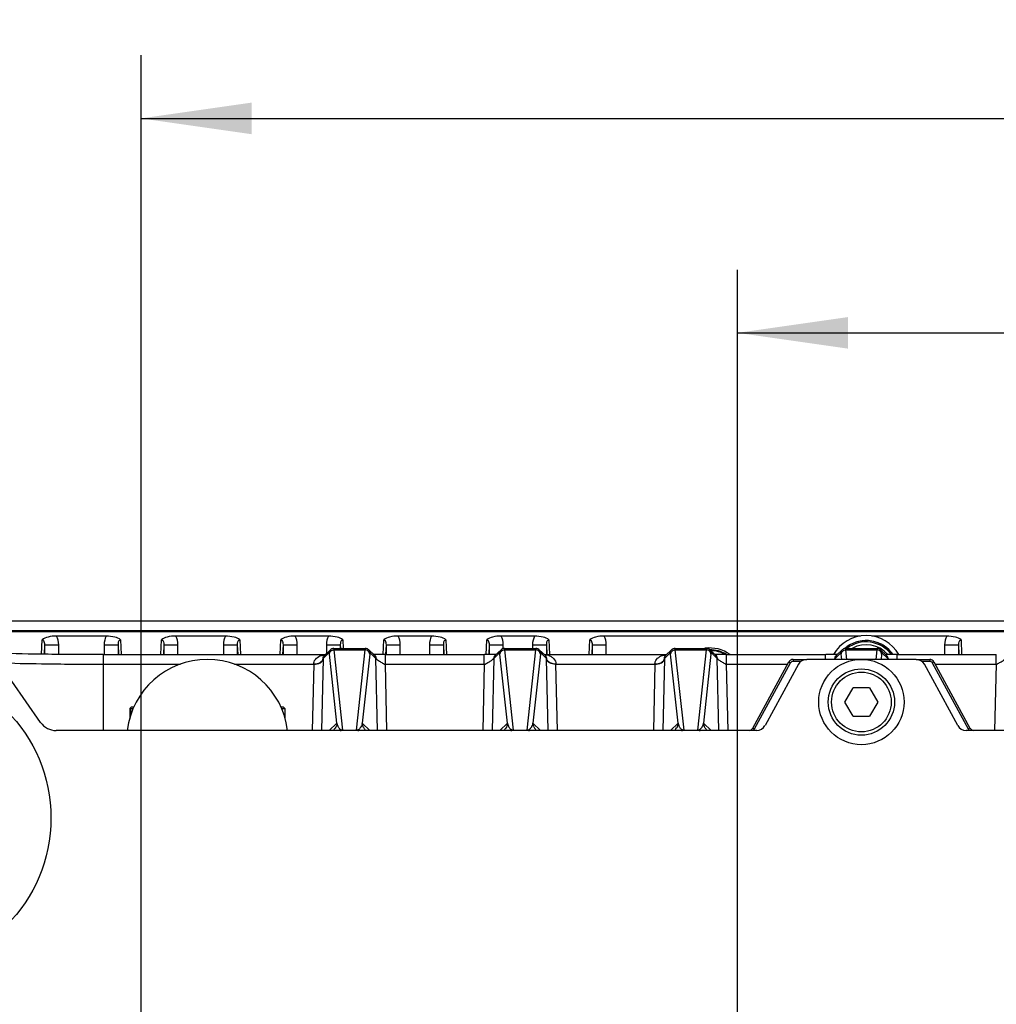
# Paper-space layout 'DRW0010_1_2' of a CAD drawing. Header units: millimetres. Extents: x 0 to 420, y 0 to 297.
# Tile 66 of 171: x 72 to 103, y 242 to 273. Entities that reach past the tile are written whole.
import ezdxf

# ---------------------------------------------------------------- set-up
doc = ezdxf.new("R2010")
doc.units = ezdxf.units.MM
doc.header["$LTSCALE"] = 23.1
doc.layers.get('0').update_dxf_attribs({"linetype": 'CONTINUOUS'})
doc.layers.add('02___PRT_ALL_AXES', color=7, linetype='CONTINUOUS')
doc.layers.add('DIM_PILOTEES', color=7, linetype='CONTINUOUS')
doc.styles.get("Standard").update_dxf_attribs({"font": 'txt', "width": 0.7})
doc.dimstyles.new('DIMSTYLE_1', dxfattribs={"dimtxt": 2.5, "dimasz": 3.5, "dimexe": 2, "dimexo": 0, "dimtad": 1, "dimlfac": 3.333333, "dimdsep": 46, "dimtxsty": 'Standard', "dimblk": '_FILLED', "dimblk1": '_FILLED', "dimblk2": '_FILLED', "dimcen": 0.09, "dimazin": 2, "dimtp": 0.5, "dimtm": 0.5, "dimtfac": 1, "dimtofl": 0, "dimtmove": 0, "dimatfit": 3, "dimldrblk": '_FILLED', "dimfxl": 0, "dimtolj": 1, "dimarcsym": 0})

# ---------------------------------------------------------------- blocks, each defined once
blk = doc.blocks.new('_FILLED')
at = {"color": 0, "linetype": 'ByBlock'}
blk.add_solid([(0, 0), (-1, 0.1429), (-1, -0.1429)], dxfattribs=at)
blk = doc.blocks.new('*D20')
at = {"layer": 'DIM_PILOTEES', "color": 2, "linetype": 'Continuous'}
for p, q in [((94.941, 231.727), (94.941, 265.374)), ((135.181, 231.727), (135.181, 265.374)), ((94.941, 263.374), (115.061, 263.374)), ((135.181, 263.374), (115.061, 263.374))]:
    blk.add_line(p, q, dxfattribs=at)
at = {"layer": 'DIM_PILOTEES', "color": 2, "linetype": 'Continuous', "xscale": 3.5, "yscale": 3.5, "zscale": 3.5, "rotation": 180}
blk.add_blockref('_FILLED', (94.941, 263.374), dxfattribs=at)
at = {"layer": 'DIM_PILOTEES', "color": 2, "linetype": 'Continuous', "xscale": 3.5, "yscale": 3.5, "zscale": 3.5}
blk.add_blockref('_FILLED', (135.181, 263.374), dxfattribs=at)
at = {"layer": 'DIM_PILOTEES', "color": 2, "linetype": 'Continuous', "insert": (115.061, 266.499), "char_height": 2.5, "width": 14.73214, "attachment_point": 2, "line_spacing_factor": 0.9}
blk.add_mtext('{\\ftxt;\\W0.0001;\\H0.0001;\\~}{\\ftxt;\\W3.9285714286;\\H2.5; }{\\ftxt;\\W0.0001;\\H0.0001;\\~}', dxfattribs=at)
blk = doc.blocks.new('*D21')
at = {"layer": 'DIM_PILOTEES', "color": 2, "linetype": 'Continuous'}
for p, q in [((76.061, 212.847), (76.061, 272.163)), ((154.061, 212.847), (154.061, 272.163)), ((76.061, 270.163), (115.061, 270.163)), ((154.061, 270.163), (115.061, 270.163))]:
    blk.add_line(p, q, dxfattribs=at)
at = {"layer": 'DIM_PILOTEES', "color": 2, "linetype": 'Continuous', "xscale": 3.5, "yscale": 3.5, "zscale": 3.5, "rotation": 180}
blk.add_blockref('_FILLED', (76.061, 270.163), dxfattribs=at)
at = {"layer": 'DIM_PILOTEES', "color": 2, "linetype": 'Continuous', "xscale": 3.5, "yscale": 3.5, "zscale": 3.5}
blk.add_blockref('_FILLED', (154.061, 270.163), dxfattribs=at)
at = {"layer": 'DIM_PILOTEES', "color": 2, "linetype": 'Continuous', "insert": (115.061, 273.288), "char_height": 2.5, "width": 8.83929, "attachment_point": 2, "line_spacing_factor": 0.9}
blk.add_mtext('{\\ftxt;\\W0.0001;\\H0.0001;\\~}{\\ftxt;\\W2.3571428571;\\H2.5; }{\\ftxt;\\W0.0001;\\H0.0001;\\~}', dxfattribs=at)

psp = doc.layouts.new('DRW0010_1_2')

# ---------------------------------------------------------------- linework, layer by layer
at = {"color": 7, "linetype": 'Continuous'}
for p, q in [((172.6523, 254.2467), (57.4707, 254.2492)), ((165.6019, 253.9118), (64.5211, 253.914)), ((165.6009, 253.9373), (64.5221, 253.9395)), ((74.9586, 253.7755), (73.3894, 253.7755)), ((78.7336, 253.7754), (77.1644, 253.7755)), ((81.9946, 253.7753), (80.9394, 253.7754)), ((85.2556, 253.7753), (84.2004, 253.7753)), ((88.5166, 253.7752), (87.4614, 253.7752)), ((98.835, 253.775), (90.7224, 253.7752)), ((101.5606, 253.7749), (99.188, 253.775)), ((72.9151, 253.2006), (72.9332, 253.6572)), ((73.0046, 253.5002), (72.9927, 253.1995)), ((73.0046, 253.5002), (73.0046, 253.1994)), ((73.4546, 253.1945), (73.4546, 253.4993)), ((74.8934, 253.4993), (74.8934, 253.1882)), ((74.8934, 253.4993), (75.3434, 253.4993)), ((75.3557, 253.1882), (75.3434, 253.4993)), ((75.3434, 253.1882), (75.3434, 253.4993)), ((75.4135, 253.6572), (75.4321, 253.1882)), ((76.6909, 253.1882), (76.7095, 253.6572)), ((76.7796, 253.4993), (76.7673, 253.1882)), ((76.7796, 253.4993), (76.7796, 253.1882)), ((76.7796, 253.4993), (77.2296, 253.4992)), ((77.2296, 253.1882), (77.2296, 253.4992)), ((78.6684, 253.4992), (78.6684, 253.1882)), ((78.6684, 253.4992), (79.1184, 253.4992)), ((79.1307, 253.1882), (79.1184, 253.4992)), ((79.1184, 253.1882), (79.1184, 253.4992)), ((79.1885, 253.6571), (79.2071, 253.1882)), ((80.4646, 253.1882), (80.4832, 253.6571)), ((80.5546, 253.4985), (80.5423, 253.1882)), ((80.5546, 253.4985), (80.5546, 253.1882)), ((81.0046, 253.1882), (81.0046, 253.4992)), ((81.9294, 253.4991), (81.9294, 253.2225)), ((81.9294, 253.4991), (82.3794, 253.4991)), ((82.3839, 253.3857), (82.3794, 253.4991)), ((82.3794, 253.3857), (82.3794, 253.4991)), ((82.4495, 253.657), (82.4603, 253.3857)), ((83.7257, 253.1909), (83.7442, 253.657)), ((83.8156, 253.4994), (83.8033, 253.1879)), ((83.8156, 253.4994), (83.8156, 253.1882)), ((84.2656, 253.1882), (84.2656, 253.4991)), ((85.1904, 253.4991), (85.1904, 253.1882)), ((85.1904, 253.4991), (85.6404, 253.4991)), ((85.6527, 253.1882), (85.6404, 253.4991)), ((85.6404, 253.1882), (85.6404, 253.4991)), ((85.7105, 253.657), (85.7291, 253.1882)), ((86.9865, 253.1861), (87.0052, 253.6569)), ((87.0766, 253.4993), (87.0643, 253.1897)), ((87.0766, 253.4993), (87.0766, 253.1897)), ((87.3568, 253.4982), (87.5266, 253.499)), ((87.357, 253.4982), (87.5266, 253.499)), ((87.5266, 253.3857), (87.5266, 253.499)), ((88.4514, 253.499), (88.4514, 253.3857)), ((88.4514, 253.499), (88.9014, 253.499)), ((88.9014, 253.1882), (88.9014, 253.499)), ((88.9135, 253.1933), (88.9014, 253.499)), ((88.9715, 253.6569), (88.9901, 253.1882)), ((90.2476, 253.1882), (90.2662, 253.6568)), ((90.3376, 253.4987), (90.3253, 253.1882)), ((90.3376, 253.4987), (90.3376, 253.1882)), ((90.7876, 253.1882), (90.7876, 253.499)), ((101.4954, 253.4987), (101.4954, 253.1882)), ((101.4954, 253.4987), (101.9454, 253.4987)), ((101.9577, 253.1882), (101.9454, 253.4987)), ((101.9454, 253.1882), (101.9454, 253.4987)), ((102.0155, 253.6566), (102.0341, 253.1882)), ((74.8608, 253.1882), (74.8608, 250.7861)), ((74.8608, 253.1882), (81.8936, 253.1882)), ((82.0093, 253.2412), (81.8267, 253.0664)), ((81.8598, 253.1557), (81.8633, 253.1591)), ((82.0554, 253.3431), (81.8633, 253.1591)), ((82.258, 251.0165), (82.0222, 253.2005)), ((82.1611, 253.3857), (83.1605, 253.3857)), ((82.447, 250.7947), (82.172, 253.3418)), ((82.172, 253.3418), (83.1496, 253.3418)), ((83.1496, 253.3418), (82.8747, 250.7947)), ((83.2994, 253.2005), (83.0636, 251.0165)), ((83.1516, 253.3584), (83.1496, 253.3418)), ((83.4488, 253.1683), (83.266, 253.3432)), ((83.4949, 253.0664), (83.3123, 253.2412)), ((83.4901, 253.192), (83.462, 253.1928)), ((83.5205, 253.1913), (83.4901, 253.192)), ((83.795, 252.8842), (83.7949, 253.1882)), ((83.7949, 253.1882), (86.9267, 253.1882)), ((86.9267, 252.8842), (86.9267, 253.1882)), ((87.1559, 253.1903), (87.1109, 253.1894)), ((87.2222, 253.1918), (87.1559, 253.1903)), ((87.4093, 253.2412), (87.2267, 253.0664)), ((87.4554, 253.3431), (87.2728, 253.1683)), ((87.658, 251.0165), (87.4222, 253.2005)), ((87.5611, 253.3857), (88.5605, 253.3857)), ((87.847, 250.7947), (87.572, 253.3418)), ((87.572, 253.3418), (88.5496, 253.3418)), ((88.5496, 253.3418), (88.2747, 250.7947)), ((88.6994, 253.2005), (88.4636, 251.0165)), ((88.5516, 253.3584), (88.5496, 253.3418)), ((88.8584, 253.1591), (88.666, 253.3432)), ((88.8949, 253.0664), (88.7123, 253.2412)), ((88.828, 253.1882), (92.6936, 253.1882)), ((88.8584, 253.1591), (88.862, 253.1555)), ((92.8093, 253.2412), (92.6267, 253.0664)), ((92.6598, 253.1557), (92.6633, 253.1591)), ((92.8554, 253.3431), (92.6633, 253.1591)), ((93.058, 251.0165), (92.8222, 253.2005)), ((92.9611, 253.3857), (93.9605, 253.3857)), ((93.247, 250.7947), (92.972, 253.3418)), ((92.972, 253.3418), (93.9496, 253.3418)), ((93.9496, 253.3418), (93.6747, 250.7947)), ((94.0994, 253.2005), (93.8636, 251.0165)), ((93.9516, 253.3584), (93.9496, 253.3418)), ((94.2488, 253.1683), (94.066, 253.3432)), ((94.2949, 253.0664), (94.1123, 253.2412)), ((94.2901, 253.192), (94.262, 253.1928)), ((94.3205, 253.1913), (94.2901, 253.192)), ((94.595, 252.8842), (94.5949, 253.1882)), ((94.5949, 253.1882), (97.7267, 253.1882)), ((97.7267, 253.0371), (97.7267, 253.1882)), ((97.9559, 253.1903), (97.9109, 253.1894)), ((98.0222, 253.1918), (97.9559, 253.1903)), ((98.2093, 253.2412), (98.0267, 253.0664)), ((98.2554, 253.3431), (98.0728, 253.1683)), ((98.2399, 253.0371), (98.2222, 253.2005)), ((98.3611, 253.3857), (99.3605, 253.3857)), ((98.4049, 253.0371), (98.372, 253.3418)), ((98.372, 253.3418), (99.3496, 253.3418)), ((99.3496, 253.3418), (99.3167, 253.0371)), ((99.3516, 253.3584), (99.3496, 253.3418)), ((99.6488, 253.1683), (99.466, 253.3432)), ((99.4994, 253.2005), (99.4818, 253.0371)), ((99.6949, 253.0664), (99.5123, 253.2412)), ((99.6901, 253.192), (99.662, 253.1928)), ((99.7205, 253.1913), (99.6901, 253.192)), ((99.995, 253.0371), (99.9949, 253.1882)), ((99.9949, 253.1882), (103.1267, 253.1882)), ((103.1267, 252.8842), (103.1267, 253.1882)), ((74.8608, 252.8842), (77.3069, 252.8842)), ((79.0147, 252.8842), (81.5267, 252.8842)), ((81.5267, 252.8842), (81.4758, 250.7861)), ((81.5271, 252.8962), (81.5267, 252.8842)), ((81.8263, 253.0496), (81.7714, 250.7861)), ((81.8267, 253.0664), (81.8263, 253.0496)), ((83.5503, 250.7855), (83.4949, 253.0664)), ((83.8458, 250.7861), (83.795, 252.8842)), ((83.795, 252.8842), (86.9267, 252.8842)), ((86.9267, 252.8842), (86.8758, 250.7861)), ((87.2267, 253.0664), (87.1714, 250.7861)), ((88.8953, 253.0496), (88.8949, 253.0664)), ((88.9502, 250.7862), (88.8953, 253.0496)), ((89.195, 252.8842), (89.1946, 252.8962)), ((89.2458, 250.7861), (89.195, 252.8842)), ((89.195, 252.8842), (92.3267, 252.8842)), ((92.3267, 252.8842), (92.2758, 250.7861)), ((92.3271, 252.8962), (92.3267, 252.8842)), ((92.6263, 253.0496), (92.5714, 250.7861)), ((92.6267, 253.0664), (92.6263, 253.0496)), ((94.3502, 250.7861), (94.2949, 253.0664)), ((94.6458, 250.7861), (94.595, 252.8842)), ((94.595, 252.8842), (96.5274, 252.8842)), ((95.4248, 250.8628), (96.5682, 252.959)), ((95.4774, 250.834), (96.6208, 252.9302)), ((96.5682, 252.959), (96.6208, 252.9302)), ((96.6999, 253.0371), (96.6999, 252.9771)), ((96.6999, 253.0371), (97.1306, 253.0371)), ((96.6999, 252.9771), (96.9506, 252.9771)), ((98.0267, 253.0664), (98.026, 253.0371)), ((99.6956, 253.0371), (99.6949, 253.0664)), ((100.591, 253.0371), (101.0218, 253.0371)), ((100.771, 252.9771), (101.0218, 252.9771)), ((101.0218, 253.0371), (101.0218, 252.9771)), ((101.1535, 252.959), (101.1008, 252.9302)), ((101.1008, 252.9302), (102.2441, 250.834)), ((101.1535, 252.959), (102.2968, 250.8628)), ((101.1942, 252.8842), (103.1267, 252.8842)), ((103.1267, 252.8842), (103.0758, 250.7861)), ((98.3412, 251.6871), (98.601, 252.1371)), ((99.1206, 252.1371), (98.601, 252.1371)), ((99.1206, 252.1371), (99.3804, 251.6871)), ((98.601, 251.2371), (98.3412, 251.6871)), ((99.3804, 251.6871), (99.1206, 251.2371)), ((75.718, 251.4921), (75.7041, 251.4771)), ((75.7041, 251.4771), (75.7041, 251.1578)), ((75.764, 251.5371), (75.718, 251.4921)), ((75.7318, 251.4771), (75.718, 251.4921)), ((75.7318, 251.4771), (75.7318, 251.2517)), ((75.7318, 251.4771), (75.8137, 251.4771)), ((75.764, 251.5371), (75.8418, 251.5371)), ((80.4798, 251.5371), (80.5576, 251.5371)), ((80.5079, 251.4771), (80.6175, 251.4771)), ((80.5576, 251.5371), (80.6037, 251.4921)), ((80.6037, 251.4921), (80.6175, 251.4771)), ((80.6175, 251.4771), (80.6175, 251.1578)), ((98.601, 251.2371), (99.1206, 251.2371)), ((82.0173, 250.7861), (82.258, 251.0165)), ((83.0636, 251.0165), (83.3043, 250.7861)), ((87.4173, 250.7861), (87.658, 251.0165)), ((88.4636, 251.0165), (88.7043, 250.7861)), ((92.8173, 250.7861), (93.058, 251.0165)), ((93.8636, 251.0165), (94.1043, 250.7861)), ((82.4007, 250.7904), (82.4271, 250.7934)), ((82.447, 250.7947), (82.447, 250.7861)), ((82.447, 250.7947), (82.8747, 250.7947)), ((82.8747, 250.7947), (82.8747, 250.7861)), ((87.5659, 250.8129), (87.5658, 250.8129)), ((87.8007, 250.7904), (87.8271, 250.7934)), ((87.847, 250.7947), (87.847, 250.7861)), ((87.847, 250.7947), (88.2747, 250.7947)), ((88.2747, 250.7947), (88.2747, 250.7861)), ((93.2007, 250.7904), (93.2271, 250.7934)), ((93.247, 250.7947), (93.247, 250.7861)), ((93.247, 250.7947), (93.6747, 250.7947)), ((93.6747, 250.7947), (93.6747, 250.7861)), ((95.4248, 250.8628), (95.4774, 250.834)), ((102.2968, 250.8628), (102.2441, 250.834))]:
    psp.add_line(p, q, dxfattribs=at)
at = {"color": 3, "linetype": 'Continuous'}
for p, q in [((72.8817, 251.0421), (71.1847, 253.4671)), ((96.8673, 252.8808), (95.81, 250.9425)), ((100.591, 253.0371), (97.1306, 253.0371)), ((101.9116, 250.9425), (100.8544, 252.8808)), ((95.5466, 250.7861), (73.3732, 250.7861)), ((127.9466, 250.7861), (102.175, 250.7861))]:
    psp.add_line(p, q, dxfattribs=at)
at = {"color": 7, "linetype": 'Continuous'}
for points in [[(82.1611, 253.3857), (82.1344, 253.3833), (82.0995, 253.3726), (82.0697, 253.3551), (82.0554, 253.3431)], [(83.266, 253.3432), (83.2551, 253.3528), (83.2246, 253.3715), (83.1887, 253.383), (83.1605, 253.3857)], [(83.462, 253.1928), (83.4354, 253.1938), (83.4229, 253.1942), (83.4117, 253.1947)], [(83.4786, 253.1295), (83.4801, 253.127), (83.4788, 253.1293), (83.4759, 253.1344), (83.4718, 253.141), (83.4665, 253.1486), (83.4607, 253.156), (83.4542, 253.1634), (83.4472, 253.1702), (83.4419, 253.1749)], [(83.6013, 253.1896), (83.5368, 253.1909), (83.5205, 253.1913)], [(83.7867, 253.1882), (83.7638, 253.1879), (83.7416, 253.1875), (83.7189, 253.1878), (83.6976, 253.1888), (83.6779, 253.1895), (83.6593, 253.1898), (83.6424, 253.1897), (83.627, 253.1894), (83.6141, 253.1894), (83.6013, 253.1896)], [(87.1109, 253.1894), (87.0968, 253.1894), (87.0799, 253.1896), (87.0619, 253.1898), (87.0436, 253.1895), (87.0252, 253.1888), (87.0061, 253.188), (86.9861, 253.1875), (86.9659, 253.1877), (86.9452, 253.1882), (86.935, 253.1882)], [(87.2822, 253.1936), (87.2531, 253.1926), (87.2379, 253.1922), (87.2222, 253.1918)], [(87.2803, 253.1754), (87.28, 253.1752), (87.2725, 253.1685), (87.2653, 253.1611), (87.2587, 253.1533), (87.2523, 253.1447), (87.2472, 253.1369), (87.2437, 253.1309)], [(87.3099, 253.1947), (87.3075, 253.1946), (87.2953, 253.1941), (87.2822, 253.1936)], [(87.5611, 253.3857), (87.5344, 253.3833), (87.4995, 253.3726), (87.4697, 253.3551), (87.4554, 253.3431)], [(88.666, 253.3432), (88.6551, 253.3528), (88.6246, 253.3715), (88.5887, 253.383), (88.5605, 253.3857)], [(92.9611, 253.3857), (92.9344, 253.3833), (92.8995, 253.3726), (92.8697, 253.3551), (92.8554, 253.3431)], [(94.066, 253.3432), (94.0551, 253.3528), (94.0246, 253.3715), (93.9887, 253.383), (93.9605, 253.3857)], [(94.262, 253.1928), (94.2354, 253.1938), (94.2229, 253.1942), (94.2117, 253.1947)], [(94.2786, 253.1295), (94.2801, 253.127), (94.2788, 253.1293), (94.2759, 253.1344), (94.2718, 253.141), (94.2665, 253.1486), (94.2607, 253.156), (94.2542, 253.1634), (94.2472, 253.1702), (94.2419, 253.1749)], [(94.4013, 253.1896), (94.3368, 253.1909), (94.3205, 253.1913)], [(94.5867, 253.1882), (94.5638, 253.1879), (94.5416, 253.1875), (94.5189, 253.1878), (94.4976, 253.1888), (94.4779, 253.1895), (94.4593, 253.1898), (94.4424, 253.1897), (94.427, 253.1894), (94.4141, 253.1894), (94.4013, 253.1896)], [(97.9109, 253.1894), (97.8968, 253.1894), (97.8799, 253.1896), (97.8619, 253.1898), (97.8436, 253.1895), (97.8252, 253.1888), (97.8061, 253.188), (97.7861, 253.1875), (97.7659, 253.1877), (97.7452, 253.1882), (97.735, 253.1882)], [(98.0822, 253.1936), (98.0531, 253.1926), (98.0379, 253.1922), (98.0222, 253.1918)], [(98.0803, 253.1754), (98.08, 253.1752), (98.0725, 253.1685), (98.0653, 253.1611), (98.0587, 253.1533), (98.0523, 253.1447), (98.0472, 253.1369), (98.0437, 253.1309)], [(98.1099, 253.1947), (98.1075, 253.1946), (98.0953, 253.1941), (98.0822, 253.1936)], [(98.3611, 253.3857), (98.3344, 253.3833), (98.2995, 253.3726), (98.2697, 253.3551), (98.2554, 253.3431)], [(99.466, 253.3432), (99.4551, 253.3528), (99.4246, 253.3715), (99.3887, 253.383), (99.3605, 253.3857)], [(99.662, 253.1928), (99.6354, 253.1938), (99.6229, 253.1942), (99.6117, 253.1947)], [(99.6786, 253.1295), (99.6801, 253.127), (99.6788, 253.1293), (99.6759, 253.1344), (99.6718, 253.141), (99.6665, 253.1486), (99.6607, 253.156), (99.6542, 253.1634), (99.6472, 253.1702), (99.6419, 253.1749)], [(99.8013, 253.1896), (99.7368, 253.1909), (99.7205, 253.1913)], [(99.9867, 253.1882), (99.9638, 253.1879), (99.9416, 253.1875), (99.9189, 253.1878), (99.8976, 253.1888), (99.8779, 253.1895), (99.8593, 253.1898), (99.8424, 253.1897), (99.827, 253.1894), (99.8141, 253.1894), (99.8013, 253.1896)]]:
    psp.add_lwpolyline(points, dxfattribs=at)
for radius in [1.35, 1.05, 0.945]:
    psp.add_circle((98.8608, 251.6871), radius, dxfattribs=at)
for centre, radius, start, end in [((99.0115, 252.5887), 1.2, 29.9991, 149.86263), ((99.0115, 252.5887), 1.0445, 35.14093, 130.49877), ((99.0115, 252.5887), 1.0013, 36.87198, 127.21258), ((99.0115, 252.5887), 1.0443, 35.09247, 125.29666), ((99.0115, 252.5887), 0.9121, 41.41221, 119.04723), ((81.9342, 252.6377), 0.5504, 94.44063, 102.65967), ((87.3759, 253.0606), 0.1491, 133.74798, 147.77033), ((88.7868, 252.6323), 0.5558, 79.60517, 85.54862), ((88.783, 253.0805), 0.1089, 46.24014, 51.0925), ((88.7904, 252.6527), 0.5351, 77.29127, 79.58459), ((88.7969, 252.6801), 0.507, 70.33508, 77.33597), ((88.8088, 252.7144), 0.4707, 66.77662, 70.29553), ((92.7342, 252.6377), 0.5504, 94.44063, 102.65967), ((94.0615, 252.2888), 1.11, 54.44964, 97.92813), ((94.0615, 252.2888), 1.05, 59.90893, 89.99877), ((94.0615, 252.2888), 1.0275, 61.06932, 88.12673), ((98.1759, 253.0606), 0.1491, 133.74798, 147.77033), ((78.1608, 250.4825), 2.5547, 6.84689, 173.15311), ((88.7544, 253.069), 0.1406, 358.9551, 3.16859), ((96.6999, 252.8871), 0.15, 90, 151.38908), ((96.6999, 252.8871), 0.09, 90, 151.38908), ((101.0218, 252.8871), 0.15, 28.61, 90), ((101.0218, 252.8871), 0.09, 28.61, 90), ((82.6466, 251.0965), 0.3967, 191.63354, 202.30368), ((82.6268, 251.0883), 0.3754, 202.29663, 207.70755), ((88.0466, 251.0965), 0.3967, 191.63354, 202.30368), ((88.0268, 251.0883), 0.3754, 202.29663, 207.70755), ((93.4466, 251.0965), 0.3967, 191.63354, 202.30368), ((93.4268, 251.0883), 0.3754, 202.29663, 207.70755), ((81.9578, 251.0299), 0.3007, 313.77837, 325.62265), ((82.4472, 250.6449), 0.1498, 90.07805, 97.69681), ((82.8745, 250.6452), 0.1495, 82.29842, 89.92939), ((82.8596, 250.9362), 0.1474, 295.93564, 297.00258), ((87.3578, 251.0299), 0.3007, 313.78672, 325.62265), ((87.8472, 250.6449), 0.1498, 90.07805, 97.69681), ((88.2745, 250.6452), 0.1495, 82.29842, 89.92939), ((88.2596, 250.9362), 0.1474, 295.93564, 297.00258), ((88.2537, 250.9474), 0.1601, 297.05882, 302.18903), ((88.7627, 251.0292), 0.2993, 204.35215, 215.31206), ((88.7637, 251.0298), 0.3005, 215.30748, 226.22562), ((92.758, 251.0298), 0.3005, 313.77438, 328.24045), ((93.2472, 250.6449), 0.1498, 90.07805, 97.69681), ((93.6745, 250.6452), 0.1495, 82.29842, 89.92939), ((93.6596, 250.9362), 0.1474, 295.93564, 297.00258), ((95.2927, 250.9355), 0.151, 278.31505, 296.59795), ((95.2921, 250.9353), 0.2112, 315.02141, 331.34735), ((102.4295, 250.9353), 0.2112, 208.65127, 224.94167), ((102.4289, 250.9355), 0.1511, 243.12763, 261.85123)]:
    psp.add_arc(centre, radius, start, end, dxfattribs=at)
at = {"color": 3, "linetype": 'Continuous'}
for centre, start, end in [((97.1306, 252.7371), 90, 151.38908), ((100.591, 252.7371), 28.61, 90), ((95.5466, 251.0861), 270, 331.38908), ((102.175, 251.0861), 208.61, 270)]:
    psp.add_arc(centre, 0.3, start, end, dxfattribs=at)
psp.add_ellipse((73.3732, 251.3863), major_axis=(0, 0.6002), ratio=0.9996573, start_param=-4.101663, end_param=-3.1415927, dxfattribs=at)
at = {"color": 7, "linetype": 'Continuous'}
for points, knots in [([(73.3894, 253.7755), (73.298, 253.7745), (73.139, 253.7618), (72.9848, 253.7011), (72.9332, 253.6572)], [0, 0, 0, 0, 0.5744939, 1, 1, 1, 1]), ([(75.4135, 253.6572), (75.3663, 253.704), (75.2064, 253.7575), (75.0507, 253.7723), (74.9586, 253.7755)], [0, 0, 0, 0, 0.4189484, 1, 1, 1, 1]), ([(77.1644, 253.7755), (77.0715, 253.7727), (76.9145, 253.7622), (76.7561, 253.7039), (76.7095, 253.6572)], [0, 0, 0, 0, 0.5849516, 1, 1, 1, 1]), ([(79.1885, 253.6571), (79.1413, 253.7039), (78.9814, 253.7574), (78.8257, 253.7722), (78.7336, 253.7754)], [0, 0, 0, 0, 0.4189484, 1, 1, 1, 1]), ([(80.9394, 253.7754), (80.848, 253.7743), (80.689, 253.7616), (80.5348, 253.7009), (80.4832, 253.6571)], [0, 0, 0, 0, 0.5744938, 1, 1, 1, 1]), ([(82.4495, 253.657), (82.4023, 253.7039), (82.2424, 253.7573), (82.0867, 253.7721), (81.9946, 253.7754)], [0, 0, 0, 0, 0.4189484, 1, 1, 1, 1]), ([(84.2004, 253.7753), (84.109, 253.7743), (83.95, 253.7616), (83.7958, 253.7008), (83.7442, 253.657)], [0, 0, 0, 0, 0.5744939, 1, 1, 1, 1]), ([(85.7105, 253.6569), (85.6633, 253.7038), (85.5034, 253.7572), (85.3477, 253.7721), (85.2556, 253.7753)], [0, 0, 0, 0, 0.4189484, 1, 1, 1, 1]), ([(87.4614, 253.7752), (87.37, 253.7742), (87.211, 253.7615), (87.0568, 253.7008), (87.0052, 253.6569)], [0, 0, 0, 0, 0.5744939, 1, 1, 1, 1]), ([(88.9715, 253.6569), (88.9243, 253.7037), (88.7644, 253.7572), (88.6087, 253.772), (88.5166, 253.7752)], [0, 0, 0, 0, 0.4189484, 1, 1, 1, 1]), ([(90.7224, 253.7752), (90.631, 253.7741), (90.472, 253.7614), (90.3178, 253.7007), (90.2662, 253.6568)], [0, 0, 0, 0, 0.5744938, 1, 1, 1, 1]), ([(102.0155, 253.6566), (101.9683, 253.7035), (101.8084, 253.7569), (101.6527, 253.7717), (101.5606, 253.7749)], [0, 0, 0, 0, 0.4189484, 1, 1, 1, 1]), ([(72.9332, 253.6572), (72.9482, 253.6575), (72.9826, 253.6326), (72.9994, 253.5721), (73.0053, 253.5255), (73.0046, 253.5002)], [0, 0, 0, 0, 0.243129, 0.5897906, 1, 1, 1, 1]), ([(73.0046, 253.5002), (73.0073, 253.4981), (73.0211, 253.5008), (73.046, 253.4974), (73.0881, 253.4987), (73.1686, 253.4978), (73.2927, 253.4988), (73.3978, 253.4991), (73.4546, 253.4993)], [0, 0, 0, 0, 0.0226137, 0.0820356, 0.1747739, 0.2988313, 0.6213971, 1, 1, 1, 1]), ([(75.3434, 253.4993), (75.3427, 253.5303), (75.3427, 253.5776), (75.368, 253.6372), (75.3979, 253.6541), (75.4135, 253.6572)], [0, 0, 0, 0, 0.4971374, 0.7459598, 1, 1, 1, 1]), ([(76.7095, 253.6572), (76.725, 253.6541), (76.7548, 253.6371), (76.78, 253.5775), (76.7803, 253.5303), (76.7796, 253.4993)], [0, 0, 0, 0, 0.2531232, 0.5027858, 1, 1, 1, 1]), ([(79.1184, 253.4992), (79.1177, 253.5302), (79.1177, 253.5775), (79.143, 253.6371), (79.1729, 253.654), (79.1885, 253.6571)], [0, 0, 0, 0, 0.4971374, 0.7459598, 1, 1, 1, 1]), ([(80.4832, 253.6571), (80.4982, 253.6573), (80.5329, 253.6321), (80.5494, 253.571), (80.5553, 253.524), (80.5546, 253.4985)], [0, 0, 0, 0, 0.2420172, 0.5902815, 1, 1, 1, 1]), ([(80.5546, 253.4985), (80.5575, 253.4967), (80.5711, 253.4991), (80.5963, 253.4962), (80.6383, 253.4975), (80.7189, 253.497), (80.8428, 253.4983), (80.9478, 253.4988), (81.0046, 253.4992)], [0, 0, 0, 0, 0.0228679, 0.0824779, 0.1753182, 0.2993832, 0.6217155, 1, 1, 1, 1]), ([(82.3794, 253.4991), (82.3787, 253.5302), (82.3787, 253.5774), (82.404, 253.637), (82.4339, 253.6539), (82.4495, 253.657)], [0, 0, 0, 0, 0.4971374, 0.7459598, 1, 1, 1, 1]), ([(83.7442, 253.657), (83.7592, 253.6572), (83.7937, 253.6322), (83.8104, 253.5715), (83.8163, 253.5248), (83.8156, 253.4994)], [0, 0, 0, 0, 0.242651, 0.5897653, 1, 1, 1, 1]), ([(83.8156, 253.4994), (83.8183, 253.4973), (83.8321, 253.5), (83.8569, 253.4968), (83.8991, 253.4981), (83.9796, 253.4973), (84.1036, 253.4984), (84.2088, 253.4988), (84.2656, 253.4991)], [0, 0, 0, 0, 0.0225422, 0.0819197, 0.1746365, 0.2986946, 0.6213174, 1, 1, 1, 1]), ([(85.6404, 253.4991), (85.6397, 253.5301), (85.6397, 253.5773), (85.665, 253.637), (85.6949, 253.6539), (85.7105, 253.6569)], [0, 0, 0, 0, 0.4971374, 0.7459598, 1, 1, 1, 1]), ([(87.0052, 253.6569), (87.0202, 253.6572), (87.0547, 253.6322), (87.0714, 253.5715), (87.0773, 253.5247), (87.0766, 253.4993)], [0, 0, 0, 0, 0.2426511, 0.5897653, 1, 1, 1, 1]), ([(87.0766, 253.4993), (87.0782, 253.4981), (87.0863, 253.4993), (87.1009, 253.4974), (87.1255, 253.4979), (87.174, 253.4973), (87.2522, 253.4978), (87.3194, 253.498), (87.357, 253.4982)], [0, 0, 0, 0, 0.0215026, 0.077042, 0.1643292, 0.2811575, 0.5975332, 1, 1, 1, 1]), ([(88.9014, 253.499), (88.9007, 253.53), (88.9007, 253.5773), (88.926, 253.6369), (88.9559, 253.6538), (88.9715, 253.6569)], [0, 0, 0, 0, 0.4971374, 0.7459598, 1, 1, 1, 1]), ([(90.2662, 253.6568), (90.2812, 253.6571), (90.3159, 253.6319), (90.3324, 253.571), (90.3383, 253.5241), (90.3376, 253.4987)], [0, 0, 0, 0, 0.2423017, 0.5902649, 1, 1, 1, 1]), ([(90.3376, 253.4987), (90.3405, 253.4968), (90.3541, 253.4992), (90.3793, 253.4963), (90.4213, 253.4975), (90.5019, 253.497), (90.6258, 253.4982), (90.7308, 253.4986), (90.7876, 253.499)], [0, 0, 0, 0, 0.0228739, 0.0824853, 0.1753256, 0.2993893, 0.6217171, 1, 1, 1, 1]), ([(101.9454, 253.4987), (101.9447, 253.5297), (101.9447, 253.577), (101.97, 253.6366), (101.9999, 253.6535), (102.0155, 253.6566)], [0, 0, 0, 0, 0.4971374, 0.7459598, 1, 1, 1, 1]), ([(74.8608, 253.1882), (74.1965, 253.1882), (73.0246, 253.1955), (71.8527, 253.2172), (71.3455, 253.2367)], [0, 0, 0, 0, 0.5668729, 1, 1, 1, 1]), ([(81.8267, 253.0664), (81.8265, 253.0765), (81.8292, 253.1087), (81.8445, 253.1396), (81.8598, 253.1557)], [0, 0, 0, 0, 0.3128777, 1, 1, 1, 1]), ([(82.013, 253.2415), (82.0125, 253.2419), (82.0111, 253.2426), (82.0098, 253.2417), (82.0093, 253.2412)], [0, 0, 0, 0, 0.4808189, 1, 1, 1, 1]), ([(82.0222, 253.2005), (82.0217, 253.2059), (82.0193, 253.2192), (82.0194, 253.2356), (82.013, 253.2415)], [0, 0, 0, 0, 0.3845138, 1, 1, 1, 1]), ([(82.0222, 253.2005), (82.024, 253.2373), (82.0581, 253.3124), (82.1349, 253.3417), (82.172, 253.3418)], [0, 0, 0, 0, 0.4975216, 1, 1, 1, 1]), ([(82.172, 253.3418), (82.1709, 253.3528), (82.1687, 253.3642), (82.1653, 253.3857), (82.1611, 253.3857)], [0, 0, 0, 0, 0.7270197, 1, 1, 1, 1]), ([(83.2994, 253.2005), (83.2976, 253.2373), (83.2635, 253.3124), (83.1867, 253.3417), (83.1496, 253.3418)], [0, 0, 0, 0, 0.4975216, 1, 1, 1, 1]), ([(83.1605, 253.3857), (83.1577, 253.3857), (83.1539, 253.373), (83.1526, 253.3653), (83.1516, 253.3584)], [0, 0, 0, 0, 0.2849299, 1, 1, 1, 1]), ([(83.3123, 253.2412), (83.3094, 253.244), (83.3031, 253.2304), (83.3028, 253.2248), (83.3022, 253.2211)], [0, 0, 0, 0, 0.522604, 1, 1, 1, 1]), ([(87.413, 253.2415), (87.4125, 253.2419), (87.4111, 253.2426), (87.4098, 253.2417), (87.4093, 253.2412)], [0, 0, 0, 0, 0.4808189, 1, 1, 1, 1]), ([(87.4222, 253.2005), (87.4217, 253.2059), (87.4193, 253.2192), (87.4194, 253.2356), (87.413, 253.2415)], [0, 0, 0, 0, 0.3845138, 1, 1, 1, 1]), ([(87.4222, 253.2005), (87.424, 253.2373), (87.4581, 253.3124), (87.5349, 253.3417), (87.572, 253.3418)], [0, 0, 0, 0, 0.4975216, 1, 1, 1, 1]), ([(87.572, 253.3418), (87.5709, 253.3528), (87.5687, 253.3642), (87.5653, 253.3857), (87.5611, 253.3857)], [0, 0, 0, 0, 0.7270197, 1, 1, 1, 1]), ([(88.6994, 253.2005), (88.6976, 253.2373), (88.6635, 253.3124), (88.5867, 253.3417), (88.5496, 253.3418)], [0, 0, 0, 0, 0.4975216, 1, 1, 1, 1]), ([(88.5605, 253.3857), (88.5577, 253.3857), (88.5539, 253.373), (88.5526, 253.3653), (88.5516, 253.3584)], [0, 0, 0, 0, 0.2849299, 1, 1, 1, 1]), ([(88.7123, 253.2412), (88.7094, 253.244), (88.7031, 253.2304), (88.7028, 253.2248), (88.7022, 253.2211)], [0, 0, 0, 0, 0.522604, 1, 1, 1, 1]), ([(88.862, 253.1555), (88.8661, 253.1511), (88.8843, 253.1287), (88.8935, 253.0994), (88.8948, 253.0767)], [0, 0, 0, 0, 0.2109306, 1, 1, 1, 1]), ([(92.6267, 253.0664), (92.6265, 253.0765), (92.6292, 253.1087), (92.6445, 253.1396), (92.6598, 253.1557)], [0, 0, 0, 0, 0.3128777, 1, 1, 1, 1]), ([(92.813, 253.2415), (92.8125, 253.2419), (92.8111, 253.2426), (92.8098, 253.2417), (92.8093, 253.2412)], [0, 0, 0, 0, 0.4808189, 1, 1, 1, 1]), ([(92.8222, 253.2005), (92.8217, 253.2059), (92.8193, 253.2192), (92.8194, 253.2356), (92.813, 253.2415)], [0, 0, 0, 0, 0.3845138, 1, 1, 1, 1]), ([(92.8222, 253.2005), (92.824, 253.2373), (92.8581, 253.3124), (92.9349, 253.3417), (92.972, 253.3418)], [0, 0, 0, 0, 0.4975216, 1, 1, 1, 1]), ([(92.972, 253.3418), (92.9709, 253.3528), (92.9687, 253.3642), (92.9653, 253.3857), (92.9611, 253.3857)], [0, 0, 0, 0, 0.7270197, 1, 1, 1, 1]), ([(94.0994, 253.2005), (94.0976, 253.2373), (94.0635, 253.3124), (93.9867, 253.3417), (93.9496, 253.3418)], [0, 0, 0, 0, 0.4975216, 1, 1, 1, 1]), ([(93.9605, 253.3857), (93.9577, 253.3857), (93.9539, 253.373), (93.9526, 253.3653), (93.9516, 253.3584)], [0, 0, 0, 0, 0.2849299, 1, 1, 1, 1]), ([(94.1123, 253.2412), (94.1094, 253.244), (94.1031, 253.2304), (94.1028, 253.2248), (94.1022, 253.2211)], [0, 0, 0, 0, 0.522604, 1, 1, 1, 1]), ([(98.213, 253.2415), (98.2125, 253.2419), (98.2111, 253.2426), (98.2098, 253.2417), (98.2093, 253.2412)], [0, 0, 0, 0, 0.4808189, 1, 1, 1, 1]), ([(98.2222, 253.2005), (98.2217, 253.2059), (98.2193, 253.2192), (98.2194, 253.2356), (98.213, 253.2415)], [0, 0, 0, 0, 0.3845138, 1, 1, 1, 1]), ([(98.2222, 253.2005), (98.224, 253.2373), (98.2581, 253.3124), (98.3349, 253.3417), (98.372, 253.3418)], [0, 0, 0, 0, 0.4975216, 1, 1, 1, 1]), ([(98.372, 253.3418), (98.3709, 253.3528), (98.3687, 253.3642), (98.3653, 253.3857), (98.3611, 253.3857)], [0, 0, 0, 0, 0.7270197, 1, 1, 1, 1]), ([(99.4994, 253.2005), (99.4976, 253.2373), (99.4635, 253.3124), (99.3867, 253.3417), (99.3496, 253.3418)], [0, 0, 0, 0, 0.4975216, 1, 1, 1, 1]), ([(99.3605, 253.3857), (99.3577, 253.3857), (99.3539, 253.373), (99.3526, 253.3653), (99.3516, 253.3584)], [0, 0, 0, 0, 0.2849299, 1, 1, 1, 1]), ([(99.5123, 253.2412), (99.5094, 253.244), (99.5031, 253.2304), (99.5028, 253.2248), (99.5022, 253.2211)], [0, 0, 0, 0, 0.522604, 1, 1, 1, 1]), ([(71.5541, 252.9384), (72.0057, 252.9141), (73.1083, 252.8931), (74.2106, 252.8842), (74.8608, 252.8842)], [0, 0, 0, 0, 0.4102102, 1, 1, 1, 1]), ([(81.5267, 252.8842), (81.5974, 252.8831), (81.72, 252.8985), (81.8223, 252.9994), (81.8263, 253.0496)], [0, 0, 0, 0, 0.584246, 1, 1, 1, 1]), ([(81.527, 252.8957), (81.5978, 252.8947), (81.7222, 252.9117), (81.8227, 253.0153), (81.8267, 253.0664)], [0, 0, 0, 0, 0.5800257, 1, 1, 1, 1]), ([(81.5271, 252.8962), (81.5277, 252.9179), (81.5421, 252.998), (81.5977, 253.0654), (81.6447, 253.1001)], [0, 0, 0, 0, 0.2710287, 1, 1, 1, 1]), ([(83.4949, 253.0664), (83.4954, 253.07), (83.5056, 253.0581), (83.5083, 253.0546), (83.5107, 253.0521)], [0, 0, 0, 0, 0.5066401, 1, 1, 1, 1]), ([(83.5268, 253.0369), (83.5304, 253.0337), (83.5466, 253.0191), (83.5646, 253.0067), (83.5788, 252.9973)], [0, 0, 0, 0, 0.2213497, 1, 1, 1, 1]), ([(83.5788, 252.9973), (83.6119, 252.9753), (83.6655, 252.9456), (83.7346, 252.9045), (83.7741, 252.884), (83.795, 252.8842)], [0, 0, 0, 0, 0.4862114, 0.7447093, 1, 1, 1, 1]), ([(86.9267, 252.8842), (86.9466, 252.884), (86.9845, 252.9029), (87.0352, 252.9332), (87.086, 252.9623), (87.1332, 252.9904), (87.1707, 253.0161), (87.2041, 253.0426), (87.211, 253.056), (87.2264, 253.0685), (87.2267, 253.0664)], [0, 0, 0, 0, 0.1685589, 0.3390456, 0.5074602, 0.6637531, 0.7992133, 0.9080523, 0.9817843, 1, 1, 1, 1]), ([(89.195, 252.8842), (89.1243, 252.8831), (89.0016, 252.8985), (88.8993, 252.9994), (88.8953, 253.0496)], [0, 0, 0, 0, 0.5842458, 1, 1, 1, 1]), ([(88.9031, 253.032), (88.9115, 253.011), (88.9813, 252.9199), (89.1063, 252.8947), (89.1946, 252.896)], [0, 0, 0, 0, 0.2039835, 1, 1, 1, 1]), ([(89.0841, 253.0946), (89.0987, 253.0833), (89.1558, 253.0321), (89.1927, 252.9546), (89.1946, 252.8962)], [0, 0, 0, 0, 0.2406404, 1, 1, 1, 1]), ([(92.3267, 252.8842), (92.3974, 252.8831), (92.52, 252.8985), (92.6223, 252.9994), (92.6263, 253.0496)], [0, 0, 0, 0, 0.584246, 1, 1, 1, 1]), ([(92.327, 252.8957), (92.3978, 252.8947), (92.5222, 252.9117), (92.6227, 253.0153), (92.6267, 253.0664)], [0, 0, 0, 0, 0.5800257, 1, 1, 1, 1]), ([(92.3271, 252.8962), (92.3277, 252.9179), (92.3421, 252.998), (92.3977, 253.0654), (92.4447, 253.1001)], [0, 0, 0, 0, 0.2710287, 1, 1, 1, 1]), ([(94.2949, 253.0664), (94.2954, 253.07), (94.3056, 253.0581), (94.3083, 253.0546), (94.3107, 253.0521)], [0, 0, 0, 0, 0.5066401, 1, 1, 1, 1]), ([(94.3268, 253.0369), (94.3304, 253.0337), (94.3466, 253.0191), (94.3646, 253.0067), (94.3788, 252.9973)], [0, 0, 0, 0, 0.2213497, 1, 1, 1, 1]), ([(94.3788, 252.9973), (94.4119, 252.9753), (94.4655, 252.9456), (94.5346, 252.9045), (94.5741, 252.884), (94.595, 252.8842)], [0, 0, 0, 0, 0.4862114, 0.7447093, 1, 1, 1, 1]), ([(97.9952, 253.0372), (98.0035, 253.0447), (98.0075, 253.0489), (98.0263, 253.0695), (98.0267, 253.0664)], [0, 0, 0, 0, 0.781861, 1, 1, 1, 1]), ([(99.6949, 253.0664), (99.6954, 253.07), (99.7056, 253.0581), (99.7083, 253.0546), (99.7107, 253.0521)], [0, 0, 0, 0, 0.5066401, 1, 1, 1, 1]), ([(103.1267, 252.8842), (103.1466, 252.884), (103.1845, 252.9029), (103.2352, 252.9332), (103.286, 252.9623), (103.3332, 252.9904), (103.3707, 253.0161), (103.4041, 253.0426), (103.411, 253.056), (103.4264, 253.0685), (103.4267, 253.0664)], [0, 0, 0, 0, 0.1685589, 0.3390456, 0.5074602, 0.6637531, 0.7992133, 0.9080523, 0.9817843, 1, 1, 1, 1]), ([(82.3976, 250.8036), (82.383, 250.8107), (82.3409, 250.8405), (82.3106, 250.8831), (82.2945, 250.9138)], [0, 0, 0, 0, 0.3188417, 1, 1, 1, 1]), ([(82.4271, 250.7934), (82.4238, 250.7941), (82.4137, 250.7966), (82.4039, 250.8005), (82.3976, 250.8036)], [0, 0, 0, 0, 0.3218516, 1, 1, 1, 1]), ([(82.924, 250.8036), (82.9177, 250.8006), (82.908, 250.7966), (82.8978, 250.7941), (82.8945, 250.7934)], [0, 0, 0, 0, 0.6752859, 1, 1, 1, 1]), ([(83.0215, 250.9035), (83.0167, 250.895), (82.9924, 250.8563), (82.9587, 250.8213), (82.9265, 250.8049)], [0, 0, 0, 0, 0.2119706, 1, 1, 1, 1]), ([(87.7976, 250.8036), (87.783, 250.8107), (87.7409, 250.8405), (87.7106, 250.8831), (87.6945, 250.9138)], [0, 0, 0, 0, 0.3188417, 1, 1, 1, 1]), ([(87.8271, 250.7934), (87.8238, 250.7941), (87.8137, 250.7966), (87.8039, 250.8005), (87.7976, 250.8036)], [0, 0, 0, 0, 0.3218516, 1, 1, 1, 1]), ([(88.324, 250.8036), (88.3177, 250.8006), (88.308, 250.7966), (88.2978, 250.7941), (88.2945, 250.7934)], [0, 0, 0, 0, 0.6752859, 1, 1, 1, 1]), ([(88.4215, 250.9035), (88.417, 250.8956), (88.3953, 250.8607), (88.3663, 250.8291), (88.339, 250.8119)], [0, 0, 0, 0, 0.218268, 1, 1, 1, 1]), ([(93.1696, 250.821), (93.1604, 250.828), (93.1307, 250.855), (93.1077, 250.8886), (93.0945, 250.9138)], [0, 0, 0, 0, 0.2891019, 1, 1, 1, 1]), ([(93.2271, 250.7934), (93.2238, 250.7941), (93.2137, 250.7966), (93.2039, 250.8005), (93.1976, 250.8036)], [0, 0, 0, 0, 0.3218516, 1, 1, 1, 1]), ([(93.724, 250.8036), (93.7177, 250.8006), (93.708, 250.7966), (93.6978, 250.7941), (93.6945, 250.7934)], [0, 0, 0, 0, 0.6752859, 1, 1, 1, 1]), ([(93.8215, 250.9035), (93.8167, 250.895), (93.7924, 250.8563), (93.7587, 250.8213), (93.7265, 250.8049)], [0, 0, 0, 0, 0.2119706, 1, 1, 1, 1])]:
    psp.add_open_spline(points, degree=3, knots=knots, dxfattribs=at)
for points in [[(73.4546, 253.4993), (73.4539, 253.5939), (73.4323, 253.6912), (73.3894, 253.7755)], [(74.9586, 253.7755), (74.9157, 253.6912), (74.8941, 253.5939), (74.8934, 253.4993)], [(77.2296, 253.4992), (77.2289, 253.5938), (77.2073, 253.6911), (77.1644, 253.7755)], [(78.7336, 253.7754), (78.6907, 253.6911), (78.6691, 253.5938), (78.6684, 253.4992)], [(81.0046, 253.4992), (81.0039, 253.5938), (80.9823, 253.691), (80.9394, 253.7754)], [(81.9946, 253.7753), (81.9517, 253.691), (81.9301, 253.5937), (81.9294, 253.4991)], [(84.2656, 253.4991), (84.2649, 253.5937), (84.2433, 253.691), (84.2004, 253.7753)], [(85.2556, 253.7753), (85.2127, 253.6909), (85.1911, 253.5937), (85.1904, 253.4991)], [(87.5266, 253.499), (87.5259, 253.5936), (87.5043, 253.6909), (87.4614, 253.7752)], [(88.5166, 253.7752), (88.4737, 253.6909), (88.4521, 253.5936), (88.4514, 253.499)], [(90.7876, 253.499), (90.7869, 253.5935), (90.7653, 253.6908), (90.7224, 253.7752)], [(101.5606, 253.7749), (101.5177, 253.6906), (101.4961, 253.5933), (101.4954, 253.4987)], [(81.6447, 253.1001), (81.6942, 253.1366), (81.7535, 253.1612), (81.8135, 253.1747)], [(82.0093, 253.2412), (82.0109, 253.2785), (82.0285, 253.3173), (82.0554, 253.3431)], [(83.3123, 253.2412), (83.3107, 253.2785), (83.2931, 253.3173), (83.2662, 253.3431)], [(83.3022, 253.2211), (83.301, 253.2143), (83.3001, 253.2074), (83.2994, 253.2005)], [(83.4488, 253.1683), (83.4667, 253.1511), (83.4806, 253.1287), (83.488, 253.105)], [(87.2267, 253.0664), (87.2278, 253.0921), (87.2361, 253.1183), (87.2498, 253.1401)], [(87.4093, 253.2412), (87.4109, 253.2785), (87.4285, 253.3173), (87.4554, 253.3431)], [(88.7123, 253.2412), (88.7107, 253.2785), (88.6931, 253.3173), (88.6662, 253.3431)], [(88.7022, 253.2211), (88.701, 253.2143), (88.7001, 253.2074), (88.6994, 253.2005)], [(88.9944, 253.1469), (89.0262, 253.1333), (89.0568, 253.1158), (89.0841, 253.0946)], [(92.4447, 253.1001), (92.4942, 253.1366), (92.5535, 253.1612), (92.6135, 253.1747)], [(92.8093, 253.2412), (92.8109, 253.2785), (92.8285, 253.3173), (92.8554, 253.3431)], [(94.1123, 253.2412), (94.1107, 253.2785), (94.0931, 253.3173), (94.0662, 253.3431)], [(94.1022, 253.2211), (94.101, 253.2143), (94.1001, 253.2074), (94.0994, 253.2005)], [(94.2488, 253.1683), (94.2667, 253.1511), (94.2806, 253.1287), (94.288, 253.105)], [(98.0267, 253.0664), (98.0278, 253.0921), (98.0361, 253.1183), (98.0498, 253.1401)], [(98.2093, 253.2412), (98.2109, 253.2785), (98.2285, 253.3173), (98.2554, 253.3431)], [(99.5123, 253.2412), (99.5107, 253.2785), (99.4931, 253.3173), (99.4662, 253.3431)], [(99.5022, 253.2211), (99.501, 253.2143), (99.5001, 253.2074), (99.4994, 253.2005)], [(99.6488, 253.1683), (99.6667, 253.1511), (99.6806, 253.1287), (99.688, 253.105)], [(83.488, 253.105), (83.492, 253.0926), (83.4944, 253.0795), (83.4949, 253.0664)], [(83.5107, 253.0521), (83.5157, 253.0467), (83.5213, 253.0418), (83.5268, 253.0369)], [(88.8949, 253.0664), (88.8959, 253.0546), (88.8987, 253.0429), (88.9031, 253.032)], [(94.288, 253.105), (94.292, 253.0926), (94.2944, 253.0795), (94.2949, 253.0664)], [(94.3107, 253.0521), (94.3157, 253.0467), (94.3213, 253.0418), (94.3268, 253.0369)], [(99.688, 253.105), (99.692, 253.0926), (99.6944, 253.0795), (99.6949, 253.0664)], [(82.258, 251.0165), (82.2556, 250.9616), (82.237, 250.9055), (82.206, 250.8602)], [(83.0636, 251.0165), (83.0555, 250.9771), (83.0414, 250.9384), (83.0215, 250.9035)], [(83.09, 250.9058), (83.0744, 250.9403), (83.0653, 250.9786), (83.0636, 251.0165)], [(87.658, 251.0165), (87.6556, 250.9616), (87.637, 250.9055), (87.606, 250.8602)], [(88.4636, 251.0165), (88.4555, 250.9771), (88.4414, 250.9384), (88.4215, 250.9035)], [(88.49, 250.9058), (88.4744, 250.9403), (88.4653, 250.9786), (88.4636, 251.0165)], [(93.058, 251.0165), (93.0558, 250.966), (93.04, 250.9146), (93.0134, 250.8717)], [(93.8636, 251.0165), (93.8555, 250.9771), (93.8414, 250.9384), (93.8215, 250.9035)], [(93.89, 250.9058), (93.8744, 250.9403), (93.8653, 250.9786), (93.8636, 251.0165)], [(82.3624, 250.7862), (82.3752, 250.7873), (82.388, 250.7888), (82.4007, 250.7904)], [(82.8945, 250.7934), (82.9161, 250.7913), (82.9376, 250.788), (82.9593, 250.7862)], [(83.1558, 250.8129), (83.1284, 250.8391), (83.1057, 250.8712), (83.09, 250.9058)], [(87.7624, 250.7862), (87.7752, 250.7873), (87.788, 250.7888), (87.8007, 250.7904)], [(88.2945, 250.7934), (88.3161, 250.7913), (88.3376, 250.788), (88.3593, 250.7862)], [(93.1624, 250.7862), (93.1752, 250.7873), (93.188, 250.7888), (93.2007, 250.7904)], [(93.1976, 250.8036), (93.1877, 250.8084), (93.1784, 250.8144), (93.1696, 250.821)], [(93.6945, 250.7934), (93.7161, 250.7913), (93.7376, 250.788), (93.7593, 250.7862)], [(93.9558, 250.8129), (93.9284, 250.8391), (93.9057, 250.8712), (93.89, 250.9058)], [(95.3603, 250.8005), (95.387, 250.8139), (95.4105, 250.8365), (95.4248, 250.8628)], [(102.2968, 250.8628), (102.311, 250.8367), (102.3342, 250.8142), (102.3606, 250.8008)]]:
    psp.add_open_spline(points, degree=3, dxfattribs=at)
at = {"layer": '02___PRT_ALL_AXES', "color": 7, "linetype": 'Continuous'}
psp.add_circle((68.4108, 248.0169), 4.8, dxfattribs=at)

# ---------------------------------------------------------------- dimensions: what is measured, and where the dimension line sits
at = {"layer": 'DIM_PILOTEES', "color": 2, "linetype": 'Continuous'}
for base, p1, p2, text, picture, middle in [((154.0608, 270.1632), (76.0608, 212.8473), (154.0608, 212.8473), '{\\ftxt;\\W0.0001;\\H0.0001;\\~}{\\ftxt;\\W2.3571428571;\\H2.5; }{\\ftxt;\\W0.0001;\\H0.0001;\\~}', '*D21', (114.7037, 270.1632)), ((135.1811, 263.3742), (94.9406, 231.727), (135.1811, 231.727), '{\\ftxt;\\W0.0001;\\H0.0001;\\~}{\\ftxt;\\W3.9285714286;\\H2.5; }{\\ftxt;\\W0.0001;\\H0.0001;\\~}', '*D20', (114.7037, 263.3742))]:
    dim = psp.add_linear_dim(base=base, p1=p1, p2=p2, text=text, dimstyle='DIMSTYLE_1', dxfattribs=at)
    dim.commit()
    dim.dimension.update_dxf_attribs({"geometry": picture, "text_midpoint": middle, "dimtype": 160})

doc.saveas('drawing.dxf')
